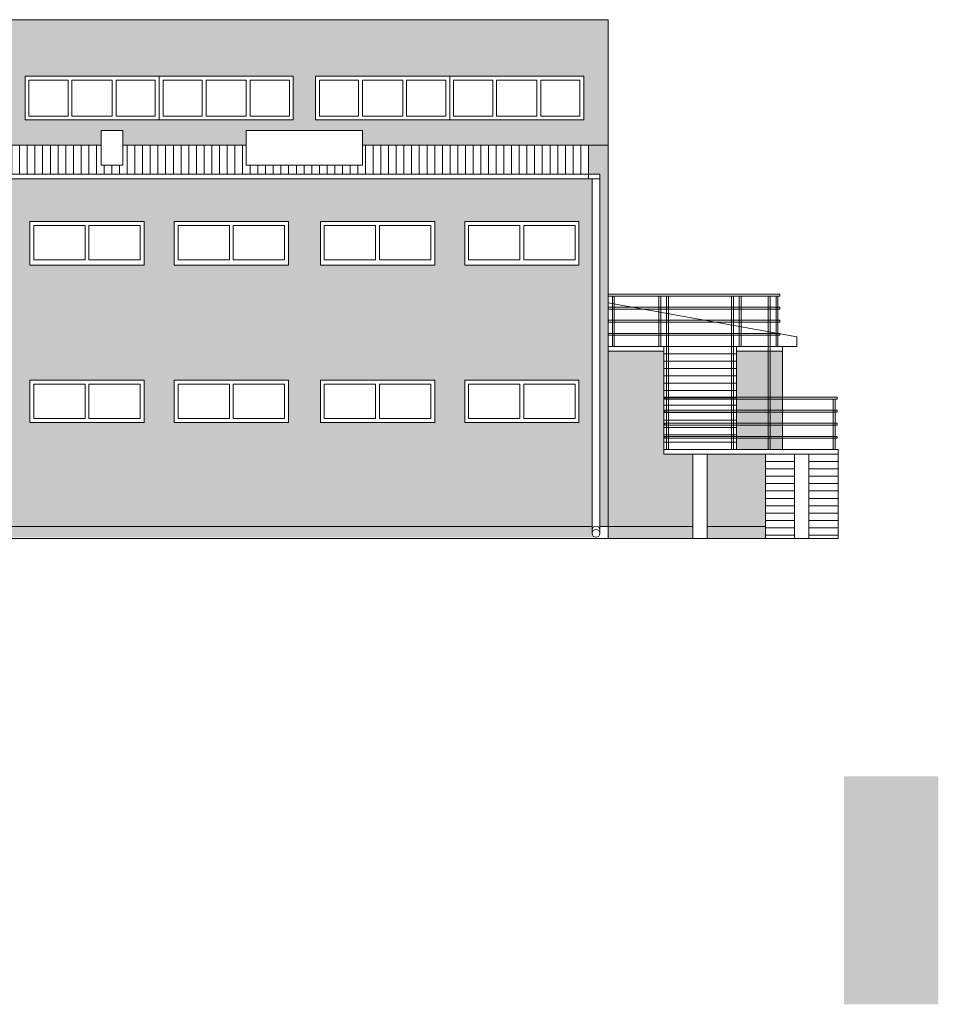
# Model space of a CAD drawing. Header units: centimetres. Extents: x -169503 to -110243, y -22061 to 11368.
# Tile 21 of 37: x -136589 to -134692, y -11477 to -9443. Entities that reach past the tile are written whole.
import ezdxf

# ---------------------------------------------------------------- set-up
doc = ezdxf.new("R2010")
doc.units = ezdxf.units.CM
doc.header["$LTSCALE"] = 10
for name, color, linetype, lineweight in [('_BALUSTRADY', 250, 'Continuous', 15), ('_OKNA', 250, 'Continuous', 15), ('_SC', 250, 'Continuous', 15), ('_WID', 250, 'Continuous', 15)]:
    doc.layers.add(name, color=color, linetype=linetype, lineweight=lineweight)
for name, color, linetype in [('kolor 1', 250, 'Continuous'), ('kolor 2', 250, 'Continuous'), ('kolor 3', 250, 'Continuous'), ('kolor 4', 250, 'Continuous')]:
    doc.layers.add(name, color=color, linetype=linetype)

msp = doc.modelspace()

# ---------------------------------------------------------------- hatches: boundary and pattern name
at = {"layer": '_OKNA'}
h = msp.add_hatch(dxfattribs=at)
h.set_pattern_fill('ANSI31', color=256, scale=5, angle=45)
h.set_pattern_definition([(90, (-33766.726, -9723.145), (-15.875, 3e-15), [])])
h.paths.add_polyline_path([(-138400.9, -9701.68), (-138887.9, -9701.68), (-138887.9, -9751.71), (-138987.9, -9751.71), (-138987.9, -9761.68), (-138400.9, -9761.68)])
h.paths.add_polyline_path([(-137800.9, -9701.68), (-138287.9, -9701.68), (-138287.9, -9751.71), (-138357.9, -9751.71), (-138357.9, -9701.68), (-138400.9, -9701.68), (-138400.9, -9761.68), (-137800.9, -9761.68)])
h.paths.add_polyline_path([(-137200.9, -9701.68), (-137800.9, -9701.68), (-137800.9, -9761.68), (-137200.9, -9761.68)])
h.paths.add_polyline_path([(-136600.9, -9701.68), (-137200.9, -9701.68), (-137200.9, -9761.68), (-136600.9, -9761.68)])
h.paths.add_polyline_path([(-136420.9, -9701.68), (-136600.9, -9701.68), (-136600.9, -9761.68), (-136000.9, -9761.68), (-136000.9, -9742.9), (-136120.9, -9742.9), (-136120.9, -9701.68), (-136375.9, -9701.68), (-136375.9, -9742.9), (-136420.9, -9742.9)])
h.paths.add_polyline_path([(-135413.9, -9701.68), (-135880.9, -9701.68), (-135880.9, -9742.9), (-136000.9, -9742.9), (-136000.9, -9761.68), (-135413.9, -9761.68)])
at = {"layer": 'kolor 1'}
h = msp.add_hatch(color=256, dxfattribs=at)
h.dxf.hatch_style = 1
h.paths.add_polyline_path([(-134691.8, -11005.89), (-134886.58, -11005.89), (-134886.58, -11123.59), (-134691.8, -11123.59)])
at = {"layer": 'kolor 2'}
h = msp.add_hatch(color=256, dxfattribs=at)
h.dxf.hatch_style = 1
h.paths.add_polyline_path([(-135048.9, -10489.68), (-135168.9, -10489.68), (-135168.9, -10514.68), (-135048.9, -10514.68)])
h.paths.add_polyline_path([(-135198.9, -10489.68), (-135373.9, -10489.68), (-135373.9, -10514.68), (-135198.9, -10514.68)])
h.paths.add_polyline_path([(-135406.78, -10489.68), (-137191.07, -10489.68), (-137191.07, -10502.04, -1), (-137207.07, -10502.04), (-137207.07, -10489.68), (-138996.82, -10489.68), (-138996.82, -10505.34, -0.4142136), (-139004.82, -10513.34), (-135398.79, -10511.68, -0.414118), (-135406.78, -10503.68)])
h = msp.add_hatch(color=256, dxfattribs=at)
h.dxf.hatch_style = 1
h.paths.add_polyline_path([(-134691.8, -11359), (-134886.58, -11359), (-134886.58, -11476.7), (-134691.8, -11476.7)])
at = {"layer": 'kolor 3'}
h = msp.add_hatch(color=256, dxfattribs=at)
h.dxf.hatch_style = 1
h.paths.add_polyline_path([(-135373.9, -9442.68), (-139027.9, -9442.68), (-139027.9, -9701.68), (-138987.9, -9701.68), (-138987.9, -9671.68), (-138887.9, -9671.68), (-138887.9, -9701.68), (-138357.9, -9701.68), (-138357.9, -9671.68), (-138287.9, -9671.68), (-138287.9, -9701.68), (-136420.9, -9701.68), (-136420.9, -9671.68), (-136375.9, -9671.68), (-136375.9, -9701.68), (-136120.9, -9701.68), (-136120.9, -9671.68), (-135880.9, -9671.68), (-135880.9, -9701.68), (-135373.9, -9701.68)])
h.paths.add_polyline_path([(-138423.9, -9559.68), (-138423.9, -9649.68), (-138977.9, -9649.68), (-138977.9, -9559.68)], flags=16)
h.paths.add_polyline_path([(-138377.9, -9559.68), (-137823.9, -9559.68), (-137823.9, -9649.68), (-138377.9, -9649.68)], flags=16)
h.paths.add_polyline_path([(-137777.9, -9559.68), (-137223.9, -9559.68), (-137223.9, -9649.68), (-137777.9, -9649.68)], flags=16)
h.paths.add_polyline_path([(-137177.9, -9559.68), (-136623.9, -9559.68), (-136623.9, -9649.68), (-137177.9, -9649.68)], flags=16)
h.paths.add_polyline_path([(-136577.9, -9559.68), (-136023.9, -9559.68), (-136023.9, -9649.68), (-136577.9, -9649.68)], flags=16)
h.paths.add_polyline_path([(-135977.9, -9559.68), (-135423.9, -9559.68), (-135423.9, -9649.68), (-135977.9, -9649.68)], flags=16)
h.paths.add_polyline_path([(-138987.9, -9701.68), (-139027.9, -9701.68), (-139027.9, -10489.68), (-139012.82, -10489.68), (-139012.82, -9761.68), (-138987.9, -9761.68)])
h.paths.add_polyline_path([(-137207.07, -9771.68), (-138996.82, -9771.68), (-138996.82, -10489.68), (-137207.07, -10489.68)])
h.paths.add_polyline_path([(-138731.9, -9859.68), (-138731.9, -9949.68), (-138967.9, -9949.68), (-138967.9, -9859.68)], flags=16)
h.paths.add_polyline_path([(-138669.9, -9859.68), (-138433.9, -9859.68), (-138433.9, -9949.68), (-138669.9, -9949.68)], flags=16)
h.paths.add_polyline_path([(-138731.9, -10187.68), (-138731.9, -10369.68), (-138967.9, -10369.68), (-138967.9, -10187.68)], flags=16)
h.paths.add_polyline_path([(-138669.9, -10187.68), (-138433.9, -10187.68), (-138433.9, -10369.68), (-138669.9, -10369.68)], flags=16)
h.paths.add_polyline_path([(-138367.9, -9859.68), (-138131.9, -9859.68), (-138131.9, -9949.68), (-138367.9, -9949.68)], flags=16)
h.paths.add_polyline_path([(-138367.9, -10187.68), (-138131.9, -10187.68), (-138131.9, -10274.68), (-138367.9, -10274.68)], flags=16)
h.paths.add_polyline_path([(-138069.9, -9859.68), (-137833.9, -9859.68), (-137833.9, -9949.68), (-138069.9, -9949.68)], flags=16)
h.paths.add_polyline_path([(-138069.9, -10187.68), (-137833.9, -10187.68), (-137833.9, -10274.68), (-138069.9, -10274.68)], flags=16)
h.paths.add_polyline_path([(-137767.9, -9859.68), (-137531.9, -9859.68), (-137531.9, -9949.68), (-137767.9, -9949.68)], flags=16)
h.paths.add_polyline_path([(-137767.9, -10187.68), (-137531.9, -10187.68), (-137531.9, -10274.68), (-137767.9, -10274.68)], flags=16)
h.paths.add_polyline_path([(-137469.9, -9859.68), (-137233.9, -9859.68), (-137233.9, -9949.68), (-137469.9, -9949.68)], flags=16)
h.paths.add_polyline_path([(-137469.9, -10187.68), (-137233.9, -10187.68), (-137233.9, -10274.68), (-137469.9, -10274.68)], flags=16)
h.paths.add_polyline_path([(-135406.78, -9771.68), (-137191.07, -9771.68), (-137191.07, -10489.68), (-135406.78, -10489.68)])
h.paths.add_polyline_path([(-136931.9, -9859.68), (-136931.9, -9949.68), (-137167.9, -9949.68), (-137167.9, -9859.68)], flags=16)
h.paths.add_polyline_path([(-136869.9, -9859.68), (-136633.9, -9859.68), (-136633.9, -9949.68), (-136869.9, -9949.68)], flags=16)
h.paths.add_polyline_path([(-136931.9, -10187.68), (-136931.9, -10274.68), (-137167.9, -10274.68), (-137167.9, -10187.68)], flags=16)
h.paths.add_polyline_path([(-136869.9, -10187.68), (-136633.9, -10187.68), (-136633.9, -10274.68), (-136869.9, -10274.68)], flags=16)
h.paths.add_polyline_path([(-136567.9, -9859.68), (-136331.9, -9859.68), (-136331.9, -9949.68), (-136567.9, -9949.68)], flags=16)
h.paths.add_polyline_path([(-136567.9, -10187.68), (-136331.9, -10187.68), (-136331.9, -10274.68), (-136567.9, -10274.68)], flags=16)
h.paths.add_polyline_path([(-136269.9, -9859.68), (-136033.9, -9859.68), (-136033.9, -9949.68), (-136269.9, -9949.68)], flags=16)
h.paths.add_polyline_path([(-136269.9, -10187.68), (-136033.9, -10187.68), (-136033.9, -10274.68), (-136269.9, -10274.68)], flags=16)
h.paths.add_polyline_path([(-135967.9, -9859.68), (-135731.9, -9859.68), (-135731.9, -9949.68), (-135967.9, -9949.68)], flags=16)
h.paths.add_polyline_path([(-135967.9, -10187.68), (-135731.9, -10187.68), (-135731.9, -10274.68), (-135967.9, -10274.68)], flags=16)
h.paths.add_polyline_path([(-135669.9, -9859.68), (-135433.9, -9859.68), (-135433.9, -9949.68), (-135669.9, -9949.68)], flags=16)
h.paths.add_polyline_path([(-135669.9, -10187.68), (-135433.9, -10187.68), (-135433.9, -10274.68), (-135669.9, -10274.68)], flags=16)
h.paths.add_polyline_path([(-135373.9, -9701.68), (-135413.9, -9701.68), (-135413.9, -9761.68), (-135390.78, -9761.68), (-135390.78, -10489.68), (-135373.9, -10489.68)])
h = msp.add_hatch(color=256, dxfattribs=at)
h.dxf.hatch_style = 1
h.paths.add_polyline_path([(-134691.8, -11123.59), (-134886.58, -11123.59), (-134886.58, -11241.3), (-134691.8, -11241.3)])
at = {"layer": 'kolor 4'}
h = msp.add_hatch(color=256, dxfattribs=at)
h.dxf.hatch_style = 1
h.paths.add_polyline_path([(-135048.9, -10340.28), (-135168.9, -10340.28), (-135168.9, -10489.68), (-135048.9, -10489.68)])
h.paths.add_polyline_path([(-135013.9, -10127.68), (-135108.9, -10127.68), (-135108.9, -10330.48), (-135013.9, -10330.48)])
h.paths.add_polyline_path([(-135198.9, -10340.28), (-135258.9, -10340.28), (-135258.9, -10127.68), (-135373.9, -10127.68), (-135373.9, -10489.68), (-135198.9, -10489.68)])
h = msp.add_hatch(color=256, dxfattribs=at)
h.dxf.hatch_style = 1
h.paths.add_polyline_path([(-134691.8, -11241.3), (-134886.58, -11241.3), (-134886.58, -11359), (-134691.8, -11359)])

# ---------------------------------------------------------------- linework, layer by layer
at = {"layer": '_BALUSTRADY'}
for p, q in [((-135018.9, -10009.68), (-135373.9, -10009.68)), ((-135018.9, -10013.68), (-135373.9, -10013.68)), ((-135364.9, -10013.68), (-135364.9, -10117.68)), ((-135360.9, -10013.68), (-135360.9, -10117.68)), ((-135268.9, -10013.68), (-135268.9, -10117.68)), ((-135264.9, -10013.68), (-135264.9, -10117.68)), ((-135252.9, -10013.68), (-135252.9, -10330.48)), ((-135248.9, -10013.68), (-135248.9, -10330.48)), ((-135118.9, -10013.68), (-135118.9, -10330.48)), ((-135114.9, -10013.68), (-135114.9, -10330.48)), ((-135102.9, -10013.68), (-135102.9, -10117.68)), ((-135098.9, -10013.68), (-135098.9, -10117.68)), ((-135042.9, -10013.68), (-135042.9, -10330.48)), ((-135038.9, -10013.68), (-135038.9, -10330.48)), ((-135026.9, -10013.68), (-135026.9, -10117.68)), ((-135022.9, -10013.68), (-135022.9, -10117.68)), ((-135018.9, -10013.68), (-135018.9, -10009.68)), ((-135018.9, -10036.68), (-135373.9, -10036.68)), ((-135018.9, -10040.68), (-135373.9, -10040.68)), ((-135018.9, -10040.68), (-135018.9, -10036.68)), ((-135018.9, -10063.68), (-135373.9, -10063.68)), ((-135018.9, -10067.68), (-135373.9, -10067.68)), ((-135018.9, -10067.68), (-135018.9, -10063.68)), ((-135018.9, -10090.68), (-135373.9, -10090.68)), ((-135018.9, -10094.68), (-135373.9, -10094.68)), ((-135018.9, -10094.68), (-135018.9, -10090.68)), ((-134900.9, -10222.48), (-135256.9, -10222.48)), ((-135256.9, -10226.48), (-135256.9, -10222.48)), ((-134900.9, -10226.48), (-135256.9, -10226.48)), ((-134908.9, -10226.48), (-134908.9, -10330.48)), ((-134904.9, -10226.48), (-134904.9, -10330.48)), ((-134900.9, -10226.48), (-134900.9, -10222.48)), ((-134900.9, -10249.48), (-135256.9, -10249.48)), ((-135256.9, -10253.48), (-135256.9, -10249.48)), ((-134900.9, -10253.48), (-134900.9, -10249.48)), ((-134900.9, -10253.48), (-135256.9, -10253.48)), ((-134900.9, -10276.48), (-135256.9, -10276.48)), ((-135256.9, -10280.48), (-135256.9, -10276.48)), ((-134900.9, -10280.48), (-135256.9, -10280.48)), ((-134900.9, -10280.48), (-134900.9, -10276.48)), ((-134900.9, -10303.48), (-135256.9, -10303.48)), ((-135256.9, -10307.48), (-135256.9, -10303.48)), ((-134900.9, -10307.48), (-135256.9, -10307.48)), ((-134900.9, -10307.48), (-134900.9, -10303.48))]:
    msp.add_line(p, q, dxfattribs=at)
at = {"layer": '_OKNA'}
for p, q in [((-136300.9, -9649.68), (-136300.9, -9559.68)), ((-135700.9, -9649.68), (-135700.9, -9559.68))]:
    msp.add_line(p, q, dxfattribs=at)
for points in [[(-136569.9, -9567.68), (-136569.9, -9641.68), (-136488.9, -9641.68), (-136488.9, -9567.68)], [(-136480.9, -9567.68), (-136480.9, -9641.68), (-136397.9, -9641.68), (-136397.9, -9567.68)], [(-136308.9, -9567.68), (-136308.9, -9641.68), (-136389.9, -9641.68), (-136389.9, -9567.68)], [(-136292.9, -9567.68), (-136292.9, -9641.68), (-136211.9, -9641.68), (-136211.9, -9567.68)], [(-136120.9, -9567.68), (-136120.9, -9641.68), (-136203.9, -9641.68), (-136203.9, -9567.68)], [(-136031.9, -9567.68), (-136031.9, -9641.68), (-136112.9, -9641.68), (-136112.9, -9567.68)], [(-135969.9, -9567.68), (-135969.9, -9641.68), (-135888.9, -9641.68), (-135888.9, -9567.68)], [(-135880.9, -9567.68), (-135880.9, -9641.68), (-135797.9, -9641.68), (-135797.9, -9567.68)], [(-135708.9, -9567.68), (-135708.9, -9641.68), (-135789.9, -9641.68), (-135789.9, -9567.68)], [(-135692.9, -9567.68), (-135692.9, -9641.68), (-135611.9, -9641.68), (-135611.9, -9567.68)], [(-135520.9, -9567.68), (-135520.9, -9641.68), (-135603.9, -9641.68), (-135603.9, -9567.68)], [(-135431.9, -9567.68), (-135431.9, -9641.68), (-135512.9, -9641.68), (-135512.9, -9567.68)], [(-136559.9, -9867.68), (-136559.9, -9938.68), (-136453.9, -9938.68), (-136453.9, -9867.68)], [(-136339.9, -9867.68), (-136339.9, -9938.68), (-136445.9, -9938.68), (-136445.9, -9867.68)], [(-136261.9, -9867.68), (-136261.9, -9938.68), (-136155.9, -9938.68), (-136155.9, -9867.68)], [(-136041.9, -9867.68), (-136041.9, -9938.68), (-136147.9, -9938.68), (-136147.9, -9867.68)], [(-135959.9, -9867.68), (-135959.9, -9938.68), (-135853.9, -9938.68), (-135853.9, -9867.68)], [(-135739.9, -9867.68), (-135739.9, -9938.68), (-135845.9, -9938.68), (-135845.9, -9867.68)], [(-135661.9, -9867.68), (-135661.9, -9938.68), (-135555.9, -9938.68), (-135555.9, -9867.68)], [(-135441.9, -9867.68), (-135441.9, -9938.68), (-135547.9, -9938.68), (-135547.9, -9867.68)], [(-136559.9, -10195.68), (-136559.9, -10266.68), (-136453.9, -10266.68), (-136453.9, -10195.68)], [(-136339.9, -10195.68), (-136339.9, -10266.68), (-136445.9, -10266.68), (-136445.9, -10195.68)], [(-136261.9, -10195.68), (-136261.9, -10266.68), (-136155.9, -10266.68), (-136155.9, -10195.68)], [(-136041.9, -10195.68), (-136041.9, -10266.68), (-136147.9, -10266.68), (-136147.9, -10195.68)], [(-135959.9, -10195.68), (-135959.9, -10266.68), (-135853.9, -10266.68), (-135853.9, -10195.68)], [(-135739.9, -10195.68), (-135739.9, -10266.68), (-135845.9, -10266.68), (-135845.9, -10195.68)], [(-135661.9, -10195.68), (-135661.9, -10266.68), (-135555.9, -10266.68), (-135555.9, -10195.68)], [(-135441.9, -10195.68), (-135441.9, -10266.68), (-135547.9, -10266.68), (-135547.9, -10195.68)]]:
    msp.add_lwpolyline(points, close=True, dxfattribs=at)
at = {"layer": '_SC'}
msp.add_line((-134898.9, -10514.68), (-139027.9, -10514.68), dxfattribs=at)
at = {"layer": '_WID'}
for p, q in [((-135373.9, -9442.68), (-139027.9, -9442.68)), ((-135373.9, -9442.68), (-135373.9, -10514.68)), ((-138287.9, -9701.68), (-136420.9, -9701.68)), ((-136375.9, -9701.68), (-136120.9, -9701.68)), ((-135880.9, -9701.68), (-135373.9, -9701.68)), ((-135413.9, -9701.68), (-135413.9, -9771.68)), ((-139012.82, -9761.68), (-135390.78, -9761.68)), ((-135390.78, -10503.68), (-135390.78, -9761.68)), ((-139012.82, -9771.68), (-135390.78, -9771.68)), ((-135406.78, -10503.68), (-135406.78, -9771.68)), ((-135373.9, -10027.68), (-134983.9, -10097.68)), ((-134983.9, -10097.68), (-134983.9, -10117.68)), ((-134983.9, -10117.68), (-135373.9, -10117.68)), ((-135258.9, -10127.68), (-135373.9, -10127.68)), ((-135258.9, -10117.68), (-135258.9, -10340.28)), ((-135108.9, -10117.68), (-135108.9, -10330.48)), ((-135013.9, -10127.68), (-135108.9, -10127.68)), ((-135013.9, -10117.68), (-135013.9, -10330.48)), ((-135108.9, -10132.88), (-135258.9, -10132.88)), ((-135108.9, -10148.08), (-135258.9, -10148.08)), ((-135108.9, -10163.28), (-135258.9, -10163.28)), ((-135108.9, -10178.48), (-135258.9, -10178.48)), ((-135108.9, -10193.68), (-135258.9, -10193.68)), ((-135108.9, -10208.88), (-135258.9, -10208.88)), ((-135108.9, -10224.08), (-135258.9, -10224.08)), ((-135108.9, -10239.28), (-135258.9, -10239.28)), ((-135108.9, -10254.48), (-135258.9, -10254.48)), ((-135108.9, -10269.68), (-135258.9, -10269.68)), ((-135108.9, -10284.88), (-135258.9, -10284.88)), ((-135108.9, -10300.08), (-135258.9, -10300.08)), ((-135108.9, -10315.28), (-135258.9, -10315.28)), ((-134898.9, -10330.48), (-135258.9, -10330.48)), ((-134898.9, -10330.48), (-134898.9, -10514.68)), ((-134898.9, -10340.28), (-135258.9, -10340.28)), ((-135198.9, -10340.28), (-135198.9, -10514.68)), ((-135168.9, -10340.28), (-135168.9, -10514.68)), ((-135048.9, -10340.28), (-135048.9, -10514.68)), ((-134988.9, -10340.28), (-134988.9, -10514.68)), ((-134958.9, -10340.28), (-134958.9, -10514.68)), ((-134988.9, -10355.48), (-135048.9, -10355.48)), ((-134988.9, -10370.68), (-135048.9, -10370.68)), ((-134898.9, -10355.48), (-134958.9, -10355.48)), ((-134898.9, -10370.68), (-134958.9, -10370.68)), ((-134988.9, -10385.88), (-135048.9, -10385.88)), ((-134898.9, -10385.88), (-134958.9, -10385.88)), ((-134988.9, -10401.08), (-135048.9, -10401.08)), ((-134898.9, -10401.08), (-134958.9, -10401.08)), ((-134988.9, -10416.28), (-135048.9, -10416.28)), ((-134988.9, -10431.48), (-135048.9, -10431.48)), ((-134898.9, -10416.28), (-134958.9, -10416.28)), ((-134898.9, -10431.48), (-134958.9, -10431.48)), ((-134988.9, -10446.68), (-135048.9, -10446.68)), ((-134898.9, -10446.68), (-134958.9, -10446.68)), ((-134988.9, -10461.88), (-135048.9, -10461.88)), ((-134898.9, -10461.88), (-134958.9, -10461.88)), ((-135406.78, -10489.68), (-137191.07, -10489.68)), ((-135198.9, -10489.68), (-135390.78, -10489.68)), ((-135048.9, -10489.68), (-135168.9, -10489.68)), ((-134988.9, -10477.08), (-135048.9, -10477.08)), ((-134988.9, -10492.28), (-135048.9, -10492.28)), ((-134898.9, -10477.08), (-134958.9, -10477.08)), ((-134898.9, -10492.28), (-134958.9, -10492.28)), ((-134988.9, -10507.48), (-135048.9, -10507.48)), ((-134898.9, -10507.48), (-134958.9, -10507.48))]:
    msp.add_line(p, q, dxfattribs=at)
for points in [[(-136577.9, -9559.68), (-136577.9, -9649.68), (-136023.9, -9649.68), (-136023.9, -9559.68)], [(-135423.9, -9559.68), (-135423.9, -9649.68), (-135977.9, -9649.68), (-135977.9, -9559.68)], [(-136420.9, -9742.9), (-136375.9, -9742.9), (-136375.9, -9671.68), (-136420.9, -9671.68)], [(-136120.9, -9742.9), (-135880.9, -9742.9), (-135880.9, -9671.68), (-136120.9, -9671.68)], [(-136567.9, -9859.68), (-136567.9, -9949.68), (-136331.9, -9949.68), (-136331.9, -9859.68)], [(-136269.9, -9859.68), (-136269.9, -9949.68), (-136033.9, -9949.68), (-136033.9, -9859.68)], [(-135967.9, -9859.68), (-135967.9, -9949.68), (-135731.9, -9949.68), (-135731.9, -9859.68)], [(-135669.9, -9859.68), (-135669.9, -9949.68), (-135433.9, -9949.68), (-135433.9, -9859.68)], [(-136567.9, -10187.68), (-136567.9, -10274.68), (-136331.9, -10274.68), (-136331.9, -10187.68)], [(-136033.9, -10187.68), (-136033.9, -10274.68), (-136269.9, -10274.68), (-136269.9, -10187.68)], [(-135967.9, -10187.68), (-135967.9, -10274.68), (-135731.9, -10274.68), (-135731.9, -10187.68)], [(-135433.9, -10187.68), (-135433.9, -10274.68), (-135669.9, -10274.68), (-135669.9, -10187.68)]]:
    msp.add_lwpolyline(points, close=True, dxfattribs=at)
msp.add_circle((-135398.78, -10503.68), 8, dxfattribs=at)
msp.add_arc((-135398.78, -10496.73), 8, 0, 180, dxfattribs=at)

doc.saveas('drawing.dxf')
